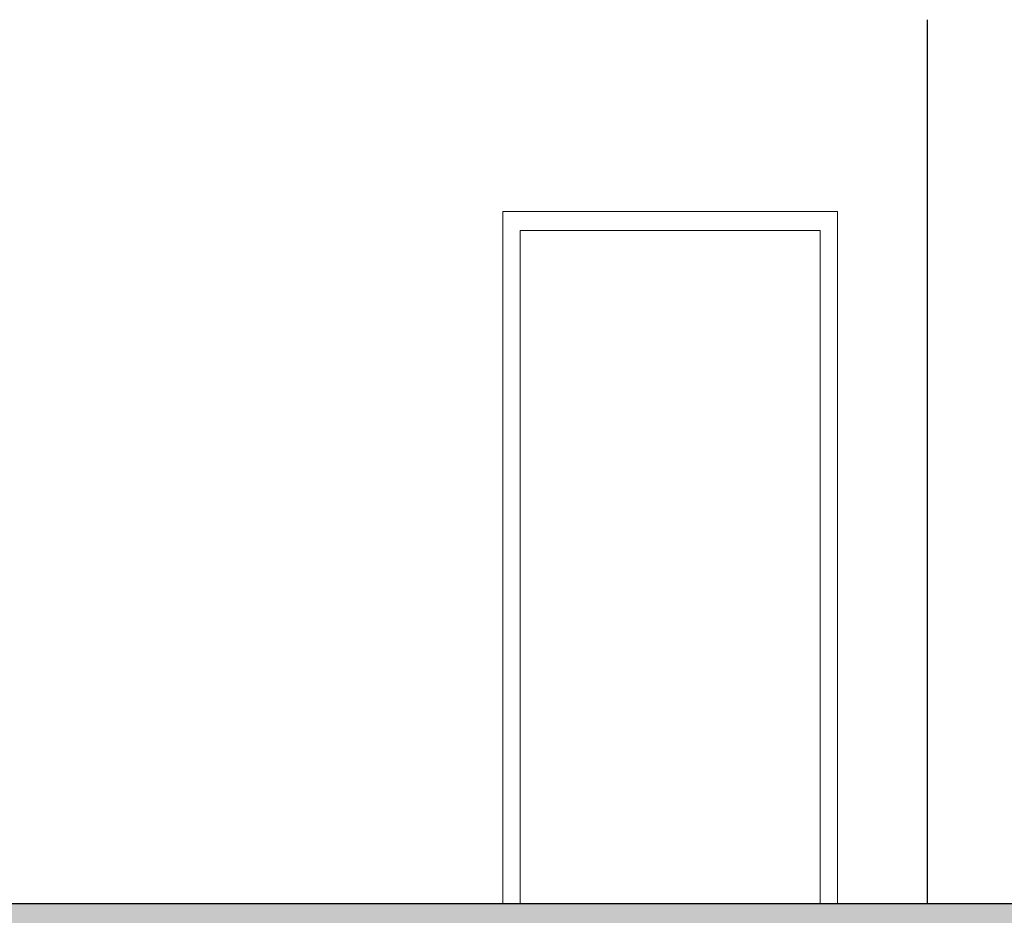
# Model space of a CAD drawing. Header units: millimetres. Extents: x -8544 to 51179, y -2070 to 39312.
# Tile 131 of 165: x 32105 to 35106, y 3785 to 6514. Entities that reach past the tile are written whole.
import ezdxf

# ---------------------------------------------------------------- set-up
doc = ezdxf.new("R2010")
doc.units = ezdxf.units.MM
doc.header["$LTSCALE"] = 0.5
doc.header["$MEASUREMENT"] = 0
doc.linetypes.add('PLINE', pattern=[0])
for name, color, linetype in [('242- Ikke-bærende innervegger(Nye konstruksjoner)', 7, 'Continuous'), ('252- Gulv på grunn_ bunnplate', 7, 'Continuous'), ('252- Gulv på grunn_ bunnplate (Skravur)', 7, 'Continuous')]:
    doc.layers.add(name, color=color, linetype=linetype)
doc.layers.add('244- Vinduer_ dører_ foldevegger(Nye konstruksjoner)', color=7, linetype='Continuous', lineweight=0)

msp = doc.modelspace()

# ---------------------------------------------------------------- hatches: boundary and pattern name
at = {"layer": '252- Gulv på grunn_ bunnplate (Skravur)', "linetype": 'Continuous'}
h = msp.add_hatch(dxfattribs=at)
h.set_pattern_fill('Betong_strukturell', color=256, style=0, pattern_type=2)
h.set_pattern_definition([(0, (0, 0), (0, 311.7692), [30, -150]), (0, (90, 155.9), (0, 311.7692), [30, -150]), (60, (0, 0), (-270, 155.8846), [30, -150]), (60, (180, 0), (-270, 155.8846), [30, -150]), (120, (30, 0), (270, 155.8846), [30, -150]), (120, (210, 0), (270, 155.8846), [30, -150]), (0, (0, 30), (0, 60), [0, -60, 0, -90]), (45, (30, 30), (-42.42641, 42.42641), [0, -45, 0, -75])])
h.paths.add_polyline_path([(12116.9, 3750), (43797.4, 3750), (43797.4, 3820), (12116.9, 3820)])

# ---------------------------------------------------------------- linework, layer by layer
at = {"layer": '242- Ikke-bærende innervegger(Nye konstruksjoner)', "linetype": 'PLINE'}
msp.add_line((34871.9, 3820), (34871.9, 6514), dxfattribs=at)
at = {"layer": '244- Vinduer_ dører_ foldevegger(Nye konstruksjoner)', "linetype": 'PLINE'}
for p, q in [((33576.9, 5930), (33576.9, 5860)), ((34596.9, 5930), (33576.9, 5930)), ((34596.9, 5860), (34596.9, 5930)), ((33576.9, 5860), (33576.9, 3820)), ((33629.9, 3820), (33629.9, 5872)), ((33629.9, 5872), (34543.9, 5872)), ((34543.9, 5872), (34543.9, 3820)), ((34596.9, 3820), (34596.9, 5860))]:
    msp.add_line(p, q, dxfattribs=at)
at = {"layer": '252- Gulv på grunn_ bunnplate', "linetype": 'PLINE'}
msp.add_line((40961.9, 3820), (31829.4, 3820), dxfattribs=at)

doc.saveas('drawing.dxf')
